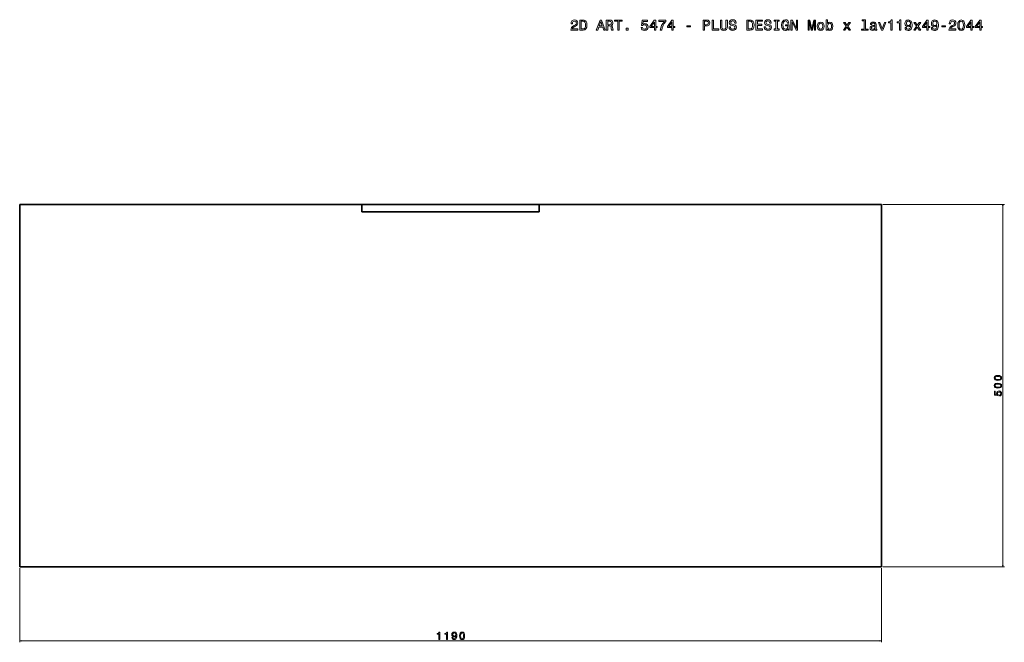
# Model space of a CAD drawing. Extents: x -8 to 2306, y -769 to 921.
# Tile 2 of 3: x 89 to 1449, y 62 to 921. Entities that reach past the tile are written whole.
import ezdxf

# ---------------------------------------------------------------- set-up
doc = ezdxf.new("R2010")
doc.units = 0

msp = doc.modelspace()

# ---------------------------------------------------------------- linework, layer by layer
at = {"color": 7, "lineweight": 35}
for p, q in [((89.3, 666.1), (89.3, 166.1)), ((684.3, 666.1), (89.3, 666.1)), ((684.3, 666.1), (89.3, 666.1)), ((89.3, 666.1), (684.3, 666.1)), ((89.3, 166.1), (89.3, 666.1)), ((89.3, 666.1), (109.3, 666.1)), ((109.3, 666.1), (89.3, 666.1)), ((806.8, 666.1), (561.8, 666.1)), ((561.8, 666.1), (806.8, 666.1)), ((806.8, 666.1), (561.8, 666.1)), ((561.8, 656.1), (806.8, 656.1)), ((806.8, 656.1), (561.8, 656.1)), ((1279.3, 666.1), (684.3, 666.1)), ((1279.3, 666.1), (684.3, 666.1)), ((684.3, 666.1), (1279.3, 666.1)), ((1259.3, 666.1), (1279.3, 666.1)), ((1279.3, 666.1), (1259.3, 666.1)), ((1279.3, 166.1), (1279.3, 666.1)), ((1279.3, 666.1), (1279.3, 166.1)), ((1279.3, 166.1), (1279.3, 666.1)), ((1279.3, 666.1), (1279.3, 166.1)), ((1279.3, 166.1), (1279.3, 666.1)), ((89.3, 166.1), (684.3, 166.1)), ((684.3, 166.1), (89.3, 166.1)), ((1279.3, 166.1), (684.3, 166.1)), ((684.3, 166.1), (1279.3, 166.1))]:
    msp.add_line(p, q, dxfattribs=at)
at = {"color": 7, "lineweight": 35, "ltscale": 0.25}
for p, q in [((561.8, 656.1), (561.8, 666.1)), ((561.8, 666.1), (561.8, 656.1)), ((806.8, 666.1), (806.8, 656.1)), ((806.8, 656.1), (806.8, 666.1))]:
    msp.add_line(p, q, dxfattribs=at)
at = {"color": 7, "lineweight": 35, "ltscale": 0.05}
msp.add_line((806.8, 664.1), (806.8, 666.1), dxfattribs=at)
at = {"color": 7, "lineweight": 35, "ltscale": 0.2}
msp.add_line((806.8, 656.1), (806.8, 664.1), dxfattribs=at)
at = {"color": 7, "lineweight": 13}
for p, q in [((1281.3, 666.1), (1449.1, 666.1)), ((1447.1, 666.1), (1447.1, 166.1)), ((89.3, 164.1), (89.3, 61.9)), ((1279.3, 164.1), (1279.3, 61.9)), ((1281.3, 166.1), (1449.1, 166.1)), ((1279.3, 63.9), (89.3, 63.9))]:
    msp.add_line(p, q, dxfattribs=at)
for points in [[(850.4, 906.7), (860, 906.7), (860, 908.4), (852.4, 908.4), (852.9, 909.4), (853.6, 910.2), (855.8, 911.6), (857, 912.2), (858.4, 913.1), (859.3, 914.1), (859.8, 915.3), (860, 916.6), (859.7, 918.3), (858.8, 919.6), (857.3, 920.5), (855.4, 920.8), (853.5, 920.4), (852, 919.5), (851.1, 918), (850.7, 916), (850.7, 915.7), (852.6, 915.7), (852.6, 915.9), (852.8, 917.2), (853.3, 918.2), (854.2, 918.9), (855.3, 919.1), (856.5, 918.9), (857.4, 918.4), (857.9, 917.6), (858.1, 916.6), (858, 915.7), (857.6, 914.9), (857, 914.2), (856.1, 913.6), (854.9, 913), (852.9, 911.7), (851.5, 910.4), (850.7, 908.8), (850.4, 906.8)], [(867.5, 920.7), (862.8, 920.7), (862.8, 906.7), (867.5, 906.7), (869.7, 907.1), (871.3, 908.5), (872.3, 910.7), (872.7, 913.7), (872.4, 916.8), (871.9, 918), (871.4, 918.9), (869.8, 920.2), (868.7, 920.6)], [(867.3, 919), (868.9, 918.7), (869.9, 917.8), (870.5, 916.1), (870.7, 913.7), (870.5, 911.3), (869.9, 909.7), (868.8, 908.7), (867.3, 908.4), (864.7, 908.4), (864.7, 919)], [(885.6, 906.7), (887.5, 906.7), (889, 910.8), (894.6, 910.8), (896, 906.7), (897.9, 906.7), (892.8, 920.7), (890.8, 920.7)], [(889.6, 912.5), (891.8, 918.7), (893.9, 912.5)], [(899.4, 906.7), (901.3, 906.7), (901.3, 912.6), (903.2, 912.6), (904.6, 912.5), (905.5, 912.3), (906, 911.6), (906.2, 910.4), (906.3, 908.6), (906.4, 907.4), (906.7, 906.7), (908.8, 906.7), (908.8, 907.1), (908.3, 907.6), (908.2, 908.7), (908, 910.9), (907.7, 912.6), (907.2, 913.1), (906.5, 913.5), (907.3, 914), (907.9, 914.7), (908.2, 915.6), (908.3, 916.7), (908.1, 918.4), (907.3, 919.7), (905.9, 920.4), (904.1, 920.7), (899.4, 920.7)], [(903.6, 919), (904.8, 918.9), (905.7, 918.5), (906.2, 917.8), (906.4, 916.7), (906.2, 915.5), (905.7, 914.8), (904.7, 914.4), (903.5, 914.3), (901.3, 914.3), (901.3, 919)], [(915.1, 906.7), (917, 906.7), (917, 919), (921.2, 919), (921.2, 920.7), (910.9, 920.7), (910.9, 919), (915.1, 919)], [(947.5, 910.3), (947.9, 908.7), (948.9, 907.4), (950.4, 906.6), (952.2, 906.3), (954.3, 906.6), (955.9, 907.6), (956.9, 909.2), (957.3, 911.2), (956.9, 913.1), (955.9, 914.6), (954.4, 915.5), (952.5, 915.9), (951, 915.6), (949.8, 915), (950.4, 918.7), (956.5, 918.7), (956.5, 920.4), (949, 920.4), (947.9, 913), (949.5, 913), (950.7, 913.9), (952.2, 914.3), (953.5, 914), (954.5, 913.4), (955.1, 912.4), (955.3, 911.1), (955.1, 909.9), (954.4, 908.9), (953.4, 908.2), (952.2, 908), (951.1, 908.2), (950.3, 908.6), (949.7, 909.4), (949.4, 910.3)], [(965.8, 906.7), (967.6, 906.7), (967.6, 910.2), (969.6, 910.2), (969.6, 911.8), (967.6, 911.8), (967.6, 920.4), (965.7, 920.4), (959.6, 911.9), (959.6, 910.2), (965.8, 910.2)], [(961.3, 911.8), (965.8, 918), (965.8, 911.8)], [(974, 906.7), (976, 906.7), (976.7, 910), (977.9, 913.1), (979.5, 916), (981.7, 918.7), (981.7, 920.4), (972.1, 920.4), (972.1, 918.6), (979.7, 918.6), (977.5, 915.8), (975.8, 913), (974.7, 910)], [(990, 906.7), (991.9, 906.7), (991.9, 910.2), (993.9, 910.2), (993.9, 911.8), (991.9, 911.8), (991.9, 920.4), (990, 920.4), (983.9, 911.9), (983.9, 910.2), (990, 910.2)], [(985.6, 911.8), (990, 918), (990, 911.8)], [(1010.8, 911.3), (1015.7, 911.3), (1015.7, 912.9), (1010.8, 912.9)], [(1033.3, 906.7), (1035.1, 906.7), (1035.1, 912.6), (1037.2, 912.6), (1039.2, 912.7), (1040.9, 913.4), (1042, 914.8), (1042.3, 916.7), (1042, 918.4), (1041.2, 919.7), (1039.9, 920.4), (1038.1, 920.7), (1033.3, 920.7)], [(1037.6, 919), (1038.8, 918.9), (1039.7, 918.5), (1040.2, 917.8), (1040.4, 916.7), (1040.2, 915.5), (1039.6, 914.8), (1038.7, 914.4), (1037.4, 914.3), (1035.1, 914.3), (1035.1, 919)], [(1045.6, 906.7), (1054.6, 906.7), (1054.6, 908.4), (1047.4, 908.4), (1047.4, 920.7), (1045.6, 920.7)], [(1057, 912), (1057.3, 909.5), (1058.1, 907.7), (1059.6, 906.7), (1061.8, 906.3), (1063.9, 906.7), (1065.4, 907.7), (1066.3, 909.5), (1066.6, 912), (1066.6, 920.7), (1064.7, 920.7), (1064.7, 911.9), (1064.6, 910.2), (1064, 909), (1063.1, 908.2), (1061.8, 908), (1060.5, 908.2), (1059.5, 909), (1059, 910.2), (1058.8, 911.9), (1058.8, 920.7), (1057, 920.7)], [(1070.8, 911.3), (1068.9, 911.3), (1069.3, 909.2), (1070.3, 907.6), (1071.9, 906.6), (1074, 906.3), (1076.1, 906.6), (1077.6, 907.5), (1078.6, 908.9), (1079, 910.7), (1078.7, 912.4), (1077.8, 913.5), (1076.4, 914.2), (1074.6, 914.7), (1073, 915.1), (1072, 915.5), (1071.4, 916.2), (1071.2, 917.2), (1071.4, 918.1), (1071.9, 918.8), (1072.8, 919.2), (1073.9, 919.4), (1075, 919.2), (1075.9, 918.7), (1076.5, 917.7), (1076.7, 916.5), (1078.6, 916.5), (1078.6, 916.6), (1078.3, 918.5), (1077.3, 919.9), (1075.8, 920.8), (1073.8, 921.1), (1072, 920.8), (1070.6, 919.9), (1069.7, 918.6), (1069.3, 916.9), (1069.6, 915.4), (1070.4, 914.4), (1071.6, 913.7), (1073.2, 913.1), (1074.9, 912.7), (1076.1, 912.2), (1076.8, 911.6), (1077.1, 910.5), (1076.9, 909.5), (1076.2, 908.7), (1075.3, 908.2), (1074.1, 908), (1072.7, 908.2), (1071.6, 908.9), (1071, 909.9)], [(1098.2, 920.7), (1093.5, 920.7), (1093.5, 906.7), (1098.2, 906.7), (1100.4, 907.1), (1102, 908.5), (1103, 910.7), (1103.4, 913.7), (1103.1, 916.8), (1102.7, 918), (1102.1, 918.9), (1100.5, 920.2), (1099.4, 920.6)], [(1098.1, 919), (1099.6, 918.7), (1100.6, 917.8), (1101.3, 916.1), (1101.5, 913.7), (1101.3, 911.3), (1100.6, 909.7), (1099.6, 908.7), (1098.1, 908.4), (1095.4, 908.4), (1095.4, 919)], [(1106.1, 906.7), (1115, 906.7), (1115, 908.4), (1108, 908.4), (1108, 913.1), (1114.2, 913.1), (1114.2, 914.8), (1108, 914.8), (1108, 919), (1114.9, 919), (1114.9, 920.7), (1106.1, 920.7)], [(1119.3, 911.3), (1117.5, 911.3), (1117.9, 909.2), (1118.9, 907.6), (1120.5, 906.6), (1122.6, 906.3), (1124.6, 906.6), (1126.2, 907.5), (1127.2, 908.9), (1127.5, 910.7), (1127.2, 912.4), (1126.4, 913.5), (1125, 914.2), (1123.2, 914.7), (1121.6, 915.1), (1120.6, 915.5), (1120, 916.2), (1119.8, 917.2), (1120, 918.1), (1120.5, 918.8), (1121.3, 919.2), (1122.4, 919.4), (1123.6, 919.2), (1124.5, 918.7), (1125, 917.7), (1125.3, 916.5), (1127.2, 916.5), (1127.2, 916.6), (1126.8, 918.5), (1125.9, 919.9), (1124.4, 920.8), (1122.4, 921.1), (1120.6, 920.8), (1119.1, 919.9), (1118.2, 918.6), (1117.9, 916.9), (1118.2, 915.4), (1118.9, 914.4), (1120.2, 913.7), (1121.8, 913.1), (1123.4, 912.7), (1124.7, 912.2), (1125.4, 911.6), (1125.7, 910.5), (1125.4, 909.5), (1124.8, 908.7), (1123.9, 908.2), (1122.6, 908), (1121.3, 908.2), (1120.2, 908.9), (1119.6, 909.9)], [(1133.7, 908.4), (1131.2, 908.4), (1131.2, 906.7), (1138.2, 906.7), (1138.2, 908.4), (1135.6, 908.4), (1135.6, 919), (1138.2, 919), (1138.2, 920.7), (1131.2, 920.7), (1131.2, 919), (1133.7, 919)], [(1150.5, 908.6), (1150.8, 906.7), (1151.8, 906.7), (1151.8, 914.3), (1146.7, 914.3), (1146.7, 912.5), (1149.9, 912.5), (1149.9, 912.4), (1149.6, 910.6), (1149, 909.2), (1148, 908.3), (1146.8, 908), (1145.4, 908.4), (1144.3, 909.5), (1143.7, 911.3), (1143.4, 913.8), (1143.6, 916.2), (1144.3, 918), (1145.4, 919.1), (1146.9, 919.5), (1147.9, 919.3), (1148.7, 918.7), (1149.3, 917.7), (1149.7, 916.5), (1151.7, 916.5), (1151.1, 918.4), (1150.2, 919.9), (1148.8, 920.8), (1147, 921.1), (1144.7, 920.6), (1143, 919.1), (1141.9, 916.8), (1141.5, 913.7), (1141.9, 910.6), (1143, 908.3), (1144.6, 906.8), (1146.7, 906.3), (1147.8, 906.5), (1148.8, 906.9), (1149.7, 907.6)], [(1154.3, 906.7), (1156, 906.7), (1156, 918.2), (1161.4, 906.7), (1163.5, 906.7), (1163.5, 920.7), (1161.9, 920.7), (1161.9, 909.2), (1156.5, 920.7), (1154.3, 920.7)], [(1178.2, 906.7), (1179.7, 906.7), (1179.7, 919.4), (1182.4, 906.7), (1184.1, 906.7), (1186.7, 919.4), (1186.7, 906.7), (1188.3, 906.7), (1188.3, 920.7), (1185.8, 920.7), (1183.2, 908.3), (1180.7, 920.7), (1178.2, 920.7)], [(1190.7, 912.1), (1191, 909.6), (1191.9, 907.8), (1193.4, 906.7), (1195.4, 906.3), (1197.3, 906.7), (1198.8, 907.8), (1199.7, 909.6), (1200.1, 912.1), (1199.7, 914.6), (1198.8, 916.4), (1197.3, 917.5), (1195.4, 917.9), (1193.4, 917.5), (1191.9, 916.4), (1191, 914.6)], [(1192.5, 912.1), (1192.7, 913.9), (1193.2, 915.2), (1194.2, 916), (1195.4, 916.3), (1196.6, 916), (1197.5, 915.3), (1198.1, 913.9), (1198.3, 912.1), (1198.1, 910.3), (1197.5, 908.9), (1196.6, 908.1), (1195.4, 907.9), (1194.2, 908.1), (1193.2, 908.9), (1192.7, 910.3)], [(1205, 908.4), (1206.3, 906.8), (1208.1, 906.3), (1209.8, 906.7), (1211.2, 907.8), (1212, 909.7), (1212.3, 912.1), (1212, 914.6), (1211.2, 916.4), (1209.8, 917.5), (1208.1, 917.9), (1206.4, 917.4), (1205.6, 916.7), (1205, 915.9), (1205, 921.2), (1203.2, 921.2), (1203.2, 906.7), (1205, 906.7)], [(1210.5, 912.1), (1210.3, 910.3), (1209.8, 909), (1208.9, 908.2), (1207.8, 907.9), (1206.6, 908.2), (1205.8, 909), (1205.2, 910.3), (1205, 912.1), (1205.2, 913.9), (1205.8, 915.2), (1206.6, 916), (1207.8, 916.3), (1208.9, 916), (1209.8, 915.2), (1210.3, 913.9)], [(1228.9, 906.7), (1231.7, 910.9), (1234.6, 906.7), (1236.7, 906.7), (1232.8, 912.3), (1236.5, 917.5), (1234.4, 917.5), (1231.8, 913.6), (1229.2, 917.5), (1227.1, 917.5), (1230.6, 912.3), (1226.9, 906.7)], [(1255.5, 919.7), (1255.5, 908.2), (1251.8, 908.2), (1251.8, 906.7), (1260.9, 906.7), (1260.9, 908.2), (1257.2, 908.2), (1257.2, 921.2), (1252.7, 921.2), (1252.7, 919.7)], [(1270.5, 908.1), (1270.5, 908), (1270.6, 907.4), (1270.9, 906.9), (1272.2, 906.5), (1273.2, 906.6), (1273.2, 908), (1272.7, 908), (1272.2, 908.2), (1272.1, 909), (1272.1, 914.6), (1271.8, 916.1), (1271.1, 917.1), (1269.9, 917.7), (1268.2, 917.9), (1266.5, 917.7), (1265.2, 917), (1264.4, 915.9), (1264.2, 914.5), (1264.2, 914.4), (1265.8, 914.4), (1265.9, 915.2), (1266.3, 915.8), (1267.1, 916.2), (1268.1, 916.3), (1269.1, 916.2), (1269.8, 915.9), (1270.2, 915.4), (1270.4, 914.7), (1270.3, 913.8), (1270, 913.4), (1269.2, 913.2), (1267.6, 913), (1265.9, 912.7), (1264.7, 912), (1263.9, 911), (1263.7, 909.5), (1263.9, 908.2), (1264.6, 907.2), (1265.6, 906.6), (1267, 906.4), (1268.8, 906.8)], [(1270.3, 910.5), (1270.1, 909.4), (1269.4, 908.6), (1268.4, 908.1), (1267.3, 907.9), (1266.5, 908), (1265.9, 908.3), (1265.6, 908.9), (1265.5, 909.7), (1265.6, 910.4), (1265.9, 910.9), (1267.2, 911.5), (1268.8, 911.7), (1270.3, 912.2)], [(1279.5, 906.7), (1281.3, 906.7), (1285.3, 917.5), (1283.5, 917.5), (1280.4, 908.8), (1277.3, 917.5), (1275.4, 917.5)], [(1292.2, 906.7), (1294, 906.7), (1294, 920.8), (1292.6, 920.8), (1292.3, 919.6), (1291.5, 918.7), (1290.4, 918.2), (1288.9, 918.1), (1288.9, 916.7), (1292.2, 916.7)], [(1304.3, 906.7), (1306.2, 906.7), (1306.2, 920.8), (1304.8, 920.8), (1304.4, 919.6), (1303.7, 918.7), (1302.6, 918.2), (1301, 918.1), (1301, 916.7), (1304.3, 916.7)], [(1312, 910.2), (1312.3, 908.6), (1313.2, 907.3), (1314.5, 906.6), (1316.3, 906.3), (1317.5, 906.4), (1318.6, 906.8), (1319.5, 907.4), (1320.3, 908.3), (1320.9, 909.4), (1321.3, 910.8), (1321.6, 912.4), (1321.7, 914.2), (1321.3, 917), (1320.4, 919.1), (1318.8, 920.3), (1316.6, 920.8), (1314.6, 920.4), (1313.2, 919.5), (1312.2, 918), (1311.9, 916.1), (1312.2, 914.2), (1313.1, 912.7), (1314.5, 911.8), (1316.3, 911.5), (1318.2, 911.8), (1319.7, 913), (1319.3, 910.8), (1318.7, 909.2), (1317.7, 908.2), (1316.4, 907.9), (1315.3, 908.1), (1314.5, 908.5), (1314, 909.2), (1313.8, 910.2)], [(1313.8, 916.1), (1314, 917.4), (1314.6, 918.3), (1315.5, 919), (1316.6, 919.2), (1317.8, 919), (1318.7, 918.3), (1319.3, 917.4), (1319.5, 916.1), (1319.3, 914.9), (1318.7, 913.9), (1317.8, 913.3), (1316.6, 913.1), (1315.5, 913.3), (1314.6, 913.9), (1314, 914.8)], [(1326.1, 906.7), (1328.9, 910.9), (1331.7, 906.7), (1333.9, 906.7), (1330, 912.3), (1333.6, 917.5), (1331.6, 917.5), (1328.9, 913.6), (1326.3, 917.5), (1324.2, 917.5), (1327.8, 912.3), (1324, 906.7)], [(1342.2, 906.7), (1344, 906.7), (1344, 910.2), (1346, 910.2), (1346, 911.8), (1344, 911.8), (1344, 920.4), (1342.2, 920.4), (1336.1, 911.9), (1336.1, 910.2), (1342.2, 910.2)], [(1337.8, 911.8), (1342.2, 918), (1342.2, 911.8)], [(1348.4, 910.2), (1348.7, 908.6), (1349.6, 907.3), (1351, 906.6), (1352.8, 906.3), (1354, 906.4), (1355, 906.8), (1355.9, 907.4), (1356.7, 908.3), (1357.3, 909.4), (1357.8, 910.8), (1358, 912.4), (1358.1, 914.2), (1357.8, 917), (1356.8, 919.1), (1355.2, 920.3), (1353.1, 920.8), (1351.1, 920.4), (1349.6, 919.5), (1348.6, 918), (1348.3, 916.1), (1348.6, 914.2), (1349.6, 912.7), (1351, 911.8), (1352.8, 911.5), (1354.7, 911.8), (1356.1, 913), (1355.8, 910.8), (1355.1, 909.2), (1354.1, 908.2), (1352.8, 907.9), (1351.7, 908.1), (1351, 908.5), (1350.5, 909.2), (1350.3, 910.2)], [(1350.2, 916.1), (1350.5, 917.4), (1351, 918.3), (1351.9, 919), (1353.1, 919.2), (1354.2, 919), (1355.2, 918.3), (1355.7, 917.4), (1355.9, 916.1), (1355.7, 914.9), (1355.2, 913.9), (1354.2, 913.3), (1353, 913.1), (1351.9, 913.3), (1351, 913.9), (1350.5, 914.8)], [(1363, 911.3), (1367.8, 911.3), (1367.8, 912.9), (1363, 912.9)], [(1372.6, 906.7), (1382.2, 906.7), (1382.2, 908.4), (1374.6, 908.4), (1375.1, 909.4), (1375.8, 910.2), (1378, 911.6), (1379.2, 912.2), (1380.5, 913.1), (1381.5, 914.1), (1382, 915.3), (1382.2, 916.6), (1381.9, 918.3), (1381, 919.6), (1379.5, 920.5), (1377.6, 920.8), (1375.7, 920.4), (1374.2, 919.5), (1373.3, 918), (1372.9, 916), (1372.9, 915.7), (1374.8, 915.7), (1374.8, 915.9), (1375, 917.2), (1375.5, 918.2), (1376.4, 918.9), (1377.5, 919.1), (1378.7, 918.9), (1379.6, 918.4), (1380.1, 917.6), (1380.3, 916.6), (1380.2, 915.7), (1379.8, 914.9), (1379.2, 914.2), (1378.3, 913.6), (1377.1, 913), (1375.1, 911.7), (1373.7, 910.4), (1372.9, 908.8), (1372.6, 906.8)], [(1384.8, 913.5), (1385.1, 910.4), (1386.1, 908.1), (1387.6, 906.7), (1389.7, 906.3), (1391.8, 906.7), (1393.3, 908.1), (1394.2, 910.4), (1394.5, 913.5), (1394.2, 916.7), (1393.8, 917.9), (1393.3, 919), (1391.8, 920.3), (1389.7, 920.8), (1387.6, 920.3), (1386.1, 918.9), (1385.1, 916.7)], [(1386.8, 913.5), (1386.9, 916), (1387.4, 917.7), (1388.3, 918.8), (1389.7, 919.1), (1391, 918.8), (1391.9, 917.7), (1392.4, 916), (1392.6, 913.5), (1392.4, 911.1), (1391.9, 909.3), (1391, 908.3), (1389.7, 907.9), (1388.3, 908.3), (1387.4, 909.3), (1386.9, 911.1)], [(1402.9, 906.7), (1404.8, 906.7), (1404.8, 910.2), (1406.8, 910.2), (1406.8, 911.8), (1404.8, 911.8), (1404.8, 920.4), (1402.9, 920.4), (1396.8, 911.9), (1396.8, 910.2), (1402.9, 910.2)], [(1398.5, 911.8), (1402.9, 918), (1402.9, 911.8)], [(1415.1, 906.7), (1416.9, 906.7), (1416.9, 910.2), (1418.9, 910.2), (1418.9, 911.8), (1416.9, 911.8), (1416.9, 920.4), (1415.1, 920.4), (1408.9, 911.9), (1408.9, 910.2), (1415.1, 910.2)], [(1410.6, 911.8), (1415.1, 918), (1415.1, 911.8)], [(926.8, 906.7), (929.6, 906.7), (929.6, 909.7), (926.8, 909.7)], [(1440.2, 423.3), (1442.4, 423.5), (1444, 424.2), (1445, 425.3), (1445.3, 426.8), (1445, 428.3), (1444, 429.4), (1442.4, 430), (1440.2, 430.2), (1437.9, 430), (1437, 429.7), (1436.3, 429.4), (1435.3, 428.3), (1435, 426.8), (1435.3, 425.3), (1436.3, 424.2), (1437.9, 423.5)], [(1440.2, 424.7), (1438.4, 424.8), (1437.2, 425.2), (1436.4, 425.8), (1436.2, 426.8), (1436.4, 427.7), (1437.2, 428.4), (1438.4, 428.8), (1440.2, 428.9), (1441.9, 428.8), (1443.2, 428.4), (1443.9, 427.7), (1444.2, 426.8), (1443.9, 425.8), (1443.2, 425.2), (1441.9, 424.8)], [(1440.2, 412.6), (1442.4, 412.9), (1444, 413.5), (1445, 414.6), (1445.3, 416.1), (1445, 417.6), (1444, 418.7), (1442.4, 419.3), (1440.2, 419.6), (1437.9, 419.3), (1437, 419.1), (1436.3, 418.7), (1435.3, 417.6), (1435, 416.1), (1435.3, 414.6), (1436.3, 413.5), (1437.9, 412.9)], [(1442.4, 401.9), (1443.6, 402.2), (1444.5, 402.9), (1445.1, 403.9), (1445.3, 405.3), (1445.1, 406.7), (1444.4, 407.8), (1443.3, 408.6), (1441.8, 408.8), (1440.5, 408.6), (1439.4, 407.9), (1438.7, 406.8), (1438.5, 405.4), (1438.7, 404.3), (1439.1, 403.5), (1436.5, 403.9), (1436.5, 408.3), (1435.3, 408.3), (1435.3, 402.9), (1440.6, 402.2), (1440.6, 403.3), (1439.9, 404.1), (1439.7, 405.2), (1439.8, 406.1), (1440.3, 406.8), (1441, 407.3), (1441.9, 407.4), (1442.8, 407.3), (1443.5, 406.8), (1443.9, 406.1), (1444.1, 405.2), (1444, 404.4), (1443.7, 403.9), (1443.2, 403.4), (1442.4, 403.2)], [(1440.2, 414), (1438.4, 414.1), (1437.2, 414.5), (1436.4, 415.2), (1436.2, 416.1), (1436.4, 417.1), (1437.2, 417.7), (1438.4, 418.1), (1440.2, 418.2), (1441.9, 418.1), (1443.2, 417.7), (1443.9, 417.1), (1444.2, 416.1), (1443.9, 415.2), (1443.2, 414.5), (1441.9, 414.1)], [(668, 65.9), (669.3, 65.9), (669.3, 76), (668.3, 76), (668.1, 75.1), (667.6, 74.5), (666.8, 74.2), (665.7, 74.1), (665.7, 73), (668, 73)], [(678.7, 65.9), (680, 65.9), (680, 76), (679, 76), (678.8, 75.1), (678.2, 74.5), (677.4, 74.2), (676.3, 74.1), (676.3, 73), (678.7, 73)], [(686.2, 68.4), (686.4, 67.3), (687, 66.4), (688, 65.8), (689.3, 65.6), (690.1, 65.7), (690.9, 66), (691.5, 66.4), (692.1, 67.1), (692.5, 67.9), (692.8, 68.8), (693, 70), (693.1, 71.3), (692.8, 73.3), (692.1, 74.8), (691, 75.7), (689.5, 76), (688.1, 75.7), (687, 75), (686.3, 74), (686.1, 72.6), (686.3, 71.2), (687, 70.2), (688, 69.5), (689.3, 69.3), (690.6, 69.6), (691.6, 70.4), (691.4, 68.8), (691, 67.7), (690.2, 67), (689.3, 66.8), (688.5, 66.9), (688, 67.2), (687.6, 67.7), (687.5, 68.4)], [(687.5, 72.6), (687.6, 73.5), (688, 74.2), (688.6, 74.7), (689.5, 74.8), (690.3, 74.7), (691, 74.2), (691.4, 73.6), (691.5, 72.7), (691.4, 71.8), (691, 71.1), (690.3, 70.7), (689.4, 70.5), (688.6, 70.7), (688, 71.1), (687.6, 71.7)], [(696.8, 70.8), (697, 68.5), (697.7, 66.9), (698.8, 65.9), (700.3, 65.6), (701.8, 65.9), (702.9, 66.9), (703.5, 68.5), (703.7, 70.8), (703.5, 73), (703.2, 73.9), (702.9, 74.7), (701.8, 75.7), (700.3, 76), (698.8, 75.7), (697.7, 74.7), (697, 73)], [(698.2, 70.8), (698.3, 72.5), (698.7, 73.8), (699.3, 74.5), (700.3, 74.8), (701.2, 74.5), (701.9, 73.8), (702.2, 72.5), (702.4, 70.8), (702.2, 69), (701.9, 67.8), (701.2, 67.1), (700.3, 66.8), (699.3, 67.1), (698.7, 67.8), (698.3, 69)]]:
    msp.add_lwpolyline(points, close=True, dxfattribs=at)
for points in [[(1447.6, 664.2), (1447.1, 666.1), (1446.5, 664.2)], [(1446.5, 168), (1447.1, 166.1), (1447.6, 168)], [(91.2, 64.4), (89.3, 63.9), (91.2, 63.4)], [(1277.3, 63.4), (1279.3, 63.9), (1277.3, 64.4)]]:
    msp.add_lwpolyline(points, dxfattribs=at)

doc.saveas('drawing.dxf')
